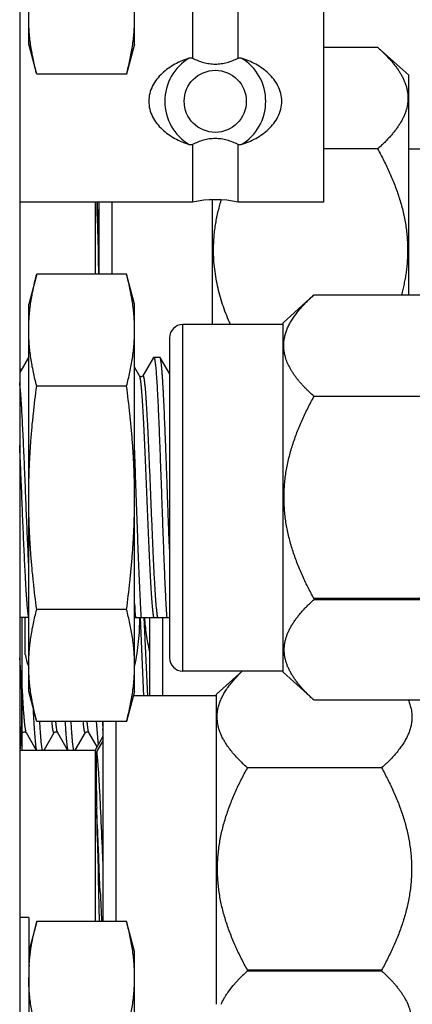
# Model space of a CAD drawing. Header units: inches. Extents: x 0 to 22, y 0 to 17.
# Tile 38 of 59: x 11.919 to 12.18, y 12.159 to 12.815. Entities that reach past the tile are written whole.
import ezdxf

# ---------------------------------------------------------------- set-up
doc = ezdxf.new("R2010")
doc.units = ezdxf.units.IN
doc.header["$LTSCALE"] = 1.21
doc.header["$MEASUREMENT"] = 0
doc.layers.get('0').update_dxf_attribs({"linetype": 'CONTINUOUS'})

msp = doc.modelspace()

# ---------------------------------------------------------------- linework, layer by layer
at = {"color": 7, "linetype": 'CONTINUOUS'}
for p, q in [((11.91891, 14.28964), (11.91891, 11.1952)), ((11.92491, 12.79863), (11.92491, 13.05663)), ((11.99541, 12.79863), (11.99541, 13.05663)), ((11.93026, 12.77867), (11.92491, 12.79863)), ((11.99541, 12.79863), (11.99006, 12.77867)), ((12.15748, 12.79635), (12.12148, 12.79635)), ((12.17795, 12.77791), (12.15755, 12.79629)), ((11.99006, 12.77867), (11.93026, 12.77867)), ((12.17795, 12.63146), (12.17795, 12.77791)), ((12.15728, 12.72881), (12.12148, 12.72881)), ((12.18814, 12.72859), (12.17795, 12.72859)), ((11.96908, 12.69338), (11.96908, 12.64533)), ((11.9717, 12.69338), (11.9717, 12.64533)), ((12.04729, 12.61183), (12.04729, 12.69481)), ((11.9707, 12.67944), (11.97077, 12.67589)), ((11.97077, 12.67589), (11.97106, 12.66137)), ((11.97134, 12.67577), (11.97126, 12.67759)), ((11.9717, 12.66703), (11.97134, 12.67577)), ((11.97106, 12.66137), (11.9712, 12.65475)), ((11.9712, 12.65475), (11.97137, 12.64644)), ((11.93026, 12.64533), (11.92491, 12.62538)), ((11.99006, 12.64533), (11.93026, 12.64533)), ((11.97137, 12.64644), (11.97139, 12.64519)), ((11.99541, 12.62538), (11.99006, 12.64533)), ((12.09425, 12.61302), (12.11465, 12.6314)), ((12.20444, 12.63146), (12.11472, 12.63146)), ((11.92491, 12.36738), (11.92491, 12.62538)), ((11.99541, 12.36738), (11.99541, 12.62538)), ((12.09425, 12.61183), (12.02752, 12.61183)), ((12.09425, 12.3801), (12.09425, 12.61302)), ((12.01866, 12.60297), (12.01866, 12.38978)), ((11.92469, 12.58995), (11.92489, 12.59013)), ((11.92489, 12.59013), (11.92491, 12.59013)), ((12.008, 12.58995), (12.0082, 12.59013)), ((12.0082, 12.59013), (12.01221, 12.59013)), ((12.01242, 12.58995), (12.01221, 12.59013)), ((11.92469, 12.58995), (11.91891, 12.57997)), ((12.008, 12.58995), (12.00086, 12.57761)), ((12.01866, 12.57916), (12.01242, 12.58995)), ((11.91995, 12.58177), (11.91891, 12.58177)), ((11.99873, 12.57761), (11.99541, 12.58334)), ((11.99006, 12.57086), (11.93026, 12.57086)), ((12.20424, 12.56392), (12.11492, 12.56392)), ((12.11492, 12.42865), (12.11492, 12.4292)), ((12.20424, 12.4292), (12.11492, 12.4292)), ((12.11492, 12.42865), (12.20424, 12.42865)), ((11.99006, 12.4219), (11.93026, 12.4219)), ((11.92491, 12.41663), (11.91891, 12.41663)), ((11.92041, 12.41663), (11.92041, 12.32827)), ((11.92266, 12.39163), (11.92266, 12.41663)), ((11.99541, 12.41663), (12.01866, 12.41663)), ((12.00545, 12.41663), (12.00545, 12.36435)), ((12.09425, 12.38092), (12.02752, 12.38092)), ((12.04992, 12.36554), (12.06699, 12.38092)), ((12.09425, 12.3801), (12.11492, 12.36147)), ((11.93026, 12.34742), (11.92491, 12.36738)), ((11.99541, 12.36738), (11.99006, 12.34742)), ((12.04992, 12.36435), (11.9946, 12.36435)), ((12.04991, 12.36435), (12.04991, 12.36541)), ((12.04992, 12.15888), (12.04992, 12.36554)), ((12.20424, 12.36147), (12.11492, 12.36147)), ((11.99006, 12.34742), (11.93026, 12.34742)), ((11.96993, 12.34738), (11.97087, 12.33414)), ((11.97432, 12.34742), (11.97432, 12.33735)), ((11.97433, 12.34742), (11.97433, 12.21408)), ((11.97432, 12.34163), (11.97427, 12.3425)), ((11.92041, 12.33887), (11.92101, 12.3399)), ((11.92311, 12.33994), (11.92314, 12.3399)), ((11.92314, 12.3399), (11.92987, 12.32827)), ((11.93511, 12.32827), (11.94184, 12.3399)), ((11.94394, 12.33994), (11.94397, 12.3399)), ((11.94397, 12.3399), (11.9507, 12.32827)), ((11.95594, 12.32827), (11.96267, 12.3399)), ((11.96477, 12.33994), (11.9648, 12.3399)), ((11.9648, 12.3399), (11.9703, 12.33039)), ((11.97433, 12.33737), (11.96907, 12.32826)), ((11.97433, 12.33435), (11.97021, 12.32745)), ((11.91891, 12.32827), (11.96908, 12.32827)), ((11.96908, 12.32827), (11.96908, 12.21408)), ((11.97087, 12.33414), (11.97111, 12.33179)), ((12.05587, 12.33311), (12.05581, 12.33322)), ((12.15991, 12.31642), (12.07059, 12.31641)), ((11.9707, 12.26694), (11.97077, 12.2634)), ((11.97077, 12.2634), (11.97106, 12.24887)), ((11.97134, 12.26327), (11.97126, 12.26509)), ((11.97193, 12.24895), (11.97134, 12.26327)), ((11.97235, 12.23845), (11.97193, 12.24895)), ((11.97106, 12.24887), (11.9712, 12.24225)), ((11.9712, 12.24225), (11.97137, 12.23394)), ((11.97254, 12.2339), (11.97235, 12.23845)), ((11.97137, 12.23394), (11.97178, 12.21388)), ((11.92491, 12.21663), (11.91891, 12.21663)), ((11.92491, 12.21663), (11.92491, 11.91363)), ((11.93026, 12.21408), (11.92491, 12.19413)), ((11.99006, 12.21408), (11.93026, 12.21408)), ((11.99541, 12.19413), (11.99006, 12.21408)), ((11.99541, 11.93613), (11.99541, 12.19413)), ((12.15991, 12.18169), (12.07059, 12.18169)), ((12.07059, 12.18115), (12.07059, 12.18169)), ((12.07059, 12.18115), (12.15991, 12.18115)), ((12.15991, 12.18169), (12.15991, 12.18115)), ((12.05757, 12.1668), (12.06104, 12.17134)), ((12.06104, 12.17134), (12.06535, 12.1761))]:
    msp.add_line(p, q, dxfattribs=at)
at = {"color": 6, "linetype": 'CONTINUOUS'}
for p, q in [((12.03393, 12.82773), (12.03393, 12.78937)), ((12.06435, 12.78937), (12.06435, 12.82773)), ((12.12148, 12.69338), (12.12148, 12.82773)), ((12.03393, 12.78938), (12.0318, 12.78938)), ((12.06648, 12.78938), (12.06435, 12.78938)), ((12.0318, 12.73174), (12.03393, 12.73174)), ((12.03393, 12.73174), (12.03393, 12.69338)), ((12.06435, 12.69338), (12.06435, 12.73174)), ((12.06435, 12.73174), (12.06648, 12.73174)), ((12.03393, 12.69338), (11.91891, 12.69338)), ((12.12148, 12.69338), (12.06435, 12.69338))]:
    msp.add_line(p, q, dxfattribs=at)
at = {"color": 9, "linetype": 'CONTINUOUS'}
for p, q in [((11.98056, 12.64533), (11.98056, 12.69338)), ((12.02752, 12.38092), (12.02752, 12.61183)), ((11.99908, 12.41663), (12.00146, 12.36431)), ((12.00168, 12.41663), (12.00405, 12.36431)), ((12.01431, 12.36435), (12.01431, 12.41663)), ((11.98319, 12.21408), (11.98319, 12.34742)), ((11.92291, 12.34049), (11.92314, 12.3399)), ((11.9437, 12.34062), (11.94397, 12.3399)), ((11.97433, 12.25434), (11.97395, 12.26352))]:
    msp.add_line(p, q, dxfattribs=at)
at = {"color": 7, "linetype": 'CONTINUOUS'}
for points in [[(12.00086, 12.57761), (12.00085, 12.57759), (12.0008, 12.57754), (12.00072, 12.57745), (12.00059, 12.57733), (12.00039, 12.57721), (12.00013, 12.57711), (11.99986, 12.57707), (11.99958, 12.57708), (11.99931, 12.57716), (11.99908, 12.57727), (11.99892, 12.5774), (11.99881, 12.5775), (11.99875, 12.57757), (11.99873, 12.57761)], [(11.92101, 12.3399), (11.92106, 12.33997), (11.92121, 12.34012), (11.92151, 12.34032), (11.92194, 12.34044), (11.92238, 12.34041), (11.92275, 12.34026)], [(11.92275, 12.34026), (11.92298, 12.34008), (11.9231, 12.33996), (11.92311, 12.33994)], [(11.94184, 12.3399), (11.94189, 12.33997), (11.94204, 12.34012), (11.94235, 12.34032), (11.94278, 12.34044), (11.94321, 12.34041), (11.94358, 12.34026)], [(11.94358, 12.34026), (11.94381, 12.34008), (11.94393, 12.33996), (11.94394, 12.33994)], [(11.96267, 12.3399), (11.96272, 12.33997), (11.96287, 12.34012), (11.96318, 12.34032), (11.96361, 12.34044), (11.96404, 12.34041), (11.96441, 12.34026)], [(11.96441, 12.34026), (11.96465, 12.34008), (11.96476, 12.33996), (11.96477, 12.33994)]]:
    msp.add_lwpolyline(points, dxfattribs=at)
at = {"color": 6, "linetype": 'CONTINUOUS'}
msp.add_circle((12.04914, 12.76056), 0.02067, dxfattribs=at)
for centre, radius, start, end in [((12.04914, 12.76056), 0.03363, 121.03231, 238.96769), ((12.04914, 12.76056), 0.03363, 301.03231, 58.96769), ((12.04914, 12.62312), 0.07189, 77.78604, 102.21396)]:
    msp.add_arc(centre, radius, start, end, dxfattribs=at)
at = {"color": 7, "linetype": 'CONTINUOUS'}
for centre, radius, start, end in [((4.89949, 12.53618), 7.07266, 1.160681, 1.276691), ((5.15267, 12.39482), 6.82445, 2.374727, 2.510724), ((12.02752, 12.60297), 0.00886, 90, 180), ((12.12513, 12.59858), 0.0305, 195.91629, 196.33891), ((12.68097, 12.46204), 0.68653, 183.03895, 183.79258), ((11.53875, 12.35602), 0.38167, 1.17242, 5.07201), ((12.12338, 12.43809), 0.20602, 193.03281, 195.0678), ((12.02752, 12.38978), 0.00886, 180, 270), ((12.14011, 12.44251), 0.22333, 195.04763, 195.4958), ((11.55851, 12.35665), 0.3619, 0.00066, 1.13627), ((11.54824, 12.35684), 0.37217, 355.59673, 359.97133), ((12.59164, 12.38253), 0.61867, 183.25665, 183.71011), ((12.09501, 12.35762), 0.04618, 208.88465, 211.83383), ((12.14341, 12.39819), 0.10949, 224.45861, 226.32513), ((12.15592, 12.41136), 0.12765, 226.34692, 228.05542), ((6.48719, 12.03846), 5.48875, 2.36639, 2.62268), ((6.74251, 12.16312), 5.22922, 1.13765, 1.38616), ((16.94725, 12.43697), 4.97885, 182.33753, 182.56651), ((12.04638, 12.17683), 0.12147, 176.09041, 179.99227), ((12.14056, 12.10294), 0.10493, 133.87009, 135.79262), ((12.15254, 12.09055), 0.12216, 132.1333, 133.89442)]:
    msp.add_arc(centre, radius, start, end, dxfattribs=at)
at = {"color": 9, "linetype": 'CONTINUOUS'}
for centre, radius, start, end in [((13.19187, 12.43639), 1.27319, 182.988, 183.28582), ((12.78756, 12.41337), 0.86823, 183.29833, 183.59115), ((3.2694, 11.89742), 8.71225, 2.408376, 2.58459)]:
    msp.add_arc(centre, radius, start, end, dxfattribs=at)
at = {"color": 7, "linetype": 'CONTINUOUS'}
for points, knots in [([(11.93026, 12.77867), (11.92944, 12.78174), (11.92831, 12.78637), (11.92708, 12.79258), (11.9263, 12.79724), (11.92569, 12.8019), (11.92524, 12.80657), (11.92497, 12.81124), (11.92491, 12.81435), (11.92491, 12.81591)], [0, 0, 0, 0, 0.252843, 0.378417, 0.503464, 0.628047, 0.752254, 0.876196, 1, 1, 1, 1]), ([(11.99006, 12.77867), (11.99089, 12.78174), (11.99201, 12.78637), (11.99325, 12.79258), (11.99402, 12.79724), (11.99463, 12.8019), (11.99508, 12.80657), (11.99535, 12.81124), (11.99541, 12.81435), (11.99541, 12.81591)], [0, 0, 0, 0, 0.252843, 0.378417, 0.503464, 0.628047, 0.752254, 0.876196, 1, 1, 1, 1]), ([(12.15755, 12.79629), (12.15826, 12.79565), (12.15966, 12.79435), (12.1617, 12.79238), (12.16366, 12.79038), (12.16552, 12.78836), (12.16728, 12.78632), (12.16894, 12.78426), (12.17048, 12.78217), (12.17189, 12.78006), (12.17316, 12.77793), (12.17429, 12.77578), (12.17526, 12.7736), (12.17607, 12.77141), (12.1767, 12.76921), (12.17716, 12.76699), (12.17743, 12.76476), (12.17751, 12.76253), (12.17741, 12.7603), (12.17711, 12.75808), (12.17663, 12.75586), (12.17598, 12.75366), (12.17515, 12.75147), (12.17415, 12.7493), (12.17301, 12.74715), (12.17172, 12.74502), (12.17029, 12.74291), (12.16874, 12.74083), (12.16707, 12.73877), (12.16529, 12.73673), (12.16342, 12.73471), (12.16145, 12.73272), (12.1594, 12.73075), (12.15799, 12.72945), (12.15728, 12.72881)], [0, 0, 0, 0, 0.035671, 0.070815, 0.105401, 0.139396, 0.172772, 0.205502, 0.237567, 0.268953, 0.299662, 0.329708, 0.359124, 0.387965, 0.41631, 0.444259, 0.471933, 0.499472, 0.527019, 0.554721, 0.582713, 0.611115, 0.640025, 0.669517, 0.699645, 0.730438, 0.761909, 0.794058, 0.82687, 0.860325, 0.894396, 0.929054, 0.964266, 1, 1, 1, 1]), ([(12.15728, 12.72881), (12.15871, 12.72622), (12.16148, 12.72099), (12.1653, 12.71297), (12.16873, 12.70477), (12.17119, 12.69779), (12.17289, 12.69212), (12.17402, 12.68783), (12.17499, 12.6835), (12.1758, 12.67913), (12.17644, 12.67474), (12.17691, 12.67032), (12.17718, 12.66589), (12.17725, 12.66293), (12.17725, 12.66145)], [0, 0, 0, 0, 0.125, 0.249998, 0.374993, 0.499984, 0.562486, 0.624989, 0.687491, 0.749993, 0.812495, 0.874997, 0.937498, 1, 1, 1, 1]), ([(12.04799, 12.66145), (12.04799, 12.66285), (12.04805, 12.66566), (12.0483, 12.66985), (12.04871, 12.67404), (12.04929, 12.67821), (12.05002, 12.68235), (12.0509, 12.68647), (12.05192, 12.69055), (12.05269, 12.69324), (12.05309, 12.69459)], [0, 0, 0, 0, 0.125, 0.249999, 0.374999, 0.499999, 0.624999, 0.749999, 0.874999, 1, 1, 1, 1]), ([(12.05918, 12.61183), (12.05833, 12.61379), (12.0567, 12.61773), (12.05451, 12.62375), (12.05258, 12.62986), (12.05095, 12.63606), (12.04965, 12.64233), (12.0487, 12.64866), (12.04812, 12.65504), (12.04799, 12.65931), (12.04799, 12.66145)], [0, 0, 0, 0, 0.125004, 0.250008, 0.37501, 0.50001, 0.625009, 0.750007, 0.875004, 1, 1, 1, 1]), ([(12.17725, 12.66145), (12.17725, 12.66018), (12.1772, 12.65765), (12.177, 12.65386), (12.17666, 12.65008), (12.17619, 12.64631), (12.17559, 12.64256), (12.17487, 12.63883), (12.17402, 12.63513), (12.17339, 12.63268), (12.17305, 12.63146)], [0, 0, 0, 0, 0.125, 0.25, 0.375, 0.5, 0.625, 0.75, 0.875, 1, 1, 1, 1]), ([(11.92491, 12.60809), (11.92491, 12.60965), (11.92497, 12.61277), (11.92524, 12.61744), (11.92569, 12.62211), (11.9263, 12.62677), (11.92708, 12.63142), (11.92831, 12.63764), (11.92944, 12.64226), (11.93026, 12.64533)], [0, 0, 0, 0, 0.123804, 0.247746, 0.371953, 0.496536, 0.621583, 0.747157, 1, 1, 1, 1]), ([(11.99541, 12.60809), (11.99541, 12.60965), (11.99535, 12.61277), (11.99508, 12.61744), (11.99463, 12.62211), (11.99402, 12.62677), (11.99325, 12.63142), (11.99201, 12.63764), (11.99089, 12.64226), (11.99006, 12.64533)], [0, 0, 0, 0, 0.123804, 0.247746, 0.371953, 0.496536, 0.621583, 0.747157, 1, 1, 1, 1]), ([(12.0958, 12.59021), (12.09568, 12.59065), (12.09544, 12.59154), (12.09516, 12.59288), (12.09495, 12.59422), (12.0948, 12.59557), (12.09472, 12.59691), (12.09471, 12.59826), (12.09477, 12.5996), (12.0949, 12.60095), (12.09509, 12.60229), (12.09535, 12.60363), (12.09568, 12.60497), (12.09621, 12.60675), (12.09703, 12.60898), (12.09804, 12.61115), (12.09896, 12.61287), (12.09996, 12.6146), (12.10134, 12.61675), (12.10318, 12.61928), (12.10519, 12.62177), (12.10736, 12.62424), (12.10966, 12.62666), (12.1121, 12.62906), (12.11379, 12.63062), (12.11465, 12.6314)], [0, 0, 0, 0, 0.02878, 0.057324, 0.085677, 0.113889, 0.142011, 0.170097, 0.198203, 0.226383, 0.25469, 0.283173, 0.311879, 0.340849, 0.399714, 0.460016, 0.490759, 0.521911, 0.585457, 0.650678, 0.717545, 0.785996, 0.855951, 0.927318, 1, 1, 1, 1]), ([(11.93026, 12.57086), (11.92944, 12.57393), (11.92831, 12.57855), (11.92708, 12.58477), (11.9263, 12.58942), (11.92569, 12.59408), (11.92524, 12.59875), (11.92497, 12.60342), (11.92491, 12.60654), (11.92491, 12.60809)], [0, 0, 0, 0, 0.252843, 0.378417, 0.503464, 0.628047, 0.752254, 0.876196, 1, 1, 1, 1]), ([(11.99006, 12.57086), (11.99089, 12.57393), (11.99201, 12.57855), (11.99325, 12.58477), (11.99402, 12.58942), (11.99463, 12.59408), (11.99508, 12.59875), (11.99535, 12.60342), (11.99541, 12.60654), (11.99541, 12.60809)], [0, 0, 0, 0, 0.252843, 0.378417, 0.503464, 0.628047, 0.752254, 0.876196, 1, 1, 1, 1]), ([(12.0082, 12.59013), (12.00821, 12.59013), (12.00823, 12.59012), (12.00827, 12.59011), (12.0083, 12.59008), (12.00834, 12.59005), (12.00837, 12.59001), (12.0084, 12.58995), (12.00844, 12.58989), (12.00848, 12.58979), (12.00854, 12.58964), (12.00861, 12.58943), (12.00867, 12.58918), (12.00874, 12.58889), (12.00881, 12.58857), (12.00887, 12.58821), (12.00894, 12.58781), (12.00903, 12.5872), (12.00915, 12.58635), (12.00928, 12.58522), (12.00941, 12.58394), (12.00955, 12.58252), (12.00968, 12.58096), (12.00981, 12.57926), (12.00995, 12.57743), (12.01013, 12.57472), (12.01036, 12.57102), (12.01062, 12.56622), (12.01089, 12.56096), (12.01116, 12.55529), (12.01142, 12.54922), (12.01169, 12.54281), (12.01196, 12.5361), (12.01222, 12.52913), (12.01249, 12.52194), (12.01276, 12.51459), (12.01312, 12.50459), (12.01356, 12.49204), (12.01409, 12.47715), (12.01453, 12.46499), (12.0149, 12.4556), (12.01516, 12.44893), (12.01543, 12.44258), (12.0157, 12.43657), (12.01596, 12.43095), (12.01623, 12.42577), (12.01649, 12.42104), (12.01668, 12.41805), (12.01678, 12.41663)], [0, 0, 0, 0, 0.000195, 0.000404, 0.000641, 0.000914, 0.001228, 0.001587, 0.001993, 0.002449, 0.003512, 0.004781, 0.006261, 0.007952, 0.009856, 0.011972, 0.014301, 0.016842, 0.022559, 0.029115, 0.036502, 0.044709, 0.053723, 0.063529, 0.074114, 0.085459, 0.110356, 0.138061, 0.168394, 0.201157, 0.236137, 0.273106, 0.311824, 0.352037, 0.393484, 0.435893, 0.478988, 0.566107, 0.65257, 0.736123, 0.776123, 0.814588, 0.851267, 0.885921, 0.918324, 0.948265, 0.975549, 1, 1, 1, 1]), ([(12.01866, 12.46213), (12.01853, 12.46562), (12.01826, 12.47272), (12.01788, 12.48349), (12.01749, 12.49443), (12.0171, 12.50541), (12.01671, 12.51625), (12.01633, 12.52682), (12.01594, 12.53697), (12.01555, 12.54656), (12.01522, 12.55414), (12.01496, 12.55982), (12.01476, 12.56376), (12.01457, 12.56747), (12.01437, 12.57094), (12.01418, 12.57414), (12.01399, 12.57707), (12.01379, 12.57973), (12.0136, 12.5821), (12.01343, 12.58388), (12.0133, 12.58516), (12.0132, 12.58601), (12.0131, 12.58678), (12.01301, 12.58746), (12.01291, 12.58807), (12.01281, 12.58861), (12.01273, 12.589), (12.01266, 12.58927), (12.01261, 12.58945), (12.01256, 12.5896), (12.01252, 12.58974), (12.01247, 12.58985), (12.01243, 12.58992), (12.01242, 12.58995)], [0, 0, 0, 0, 0.081957, 0.166481, 0.252404, 0.338538, 0.423692, 0.506689, 0.586381, 0.661667, 0.731508, 0.764081, 0.794938, 0.823972, 0.851084, 0.87618, 0.899175, 0.919989, 0.938552, 0.954803, 0.962045, 0.968689, 0.974731, 0.980168, 0.984994, 0.989209, 0.992813, 0.994385, 0.995806, 0.997076, 0.998196, 0.99917, 1, 1, 1, 1]), ([(12.11492, 12.56392), (12.1138, 12.56493), (12.11216, 12.56645), (12.11004, 12.56854), (12.10852, 12.57011), (12.10705, 12.57169), (12.10564, 12.57329), (12.1043, 12.57489), (12.10302, 12.57652), (12.10182, 12.57816), (12.1007, 12.57981), (12.09966, 12.58147), (12.0984, 12.58369), (12.0973, 12.58596), (12.09641, 12.58826), (12.09603, 12.58942), (12.09586, 12.59)], [0, 0, 0, 0, 0.13799, 0.205773, 0.272697, 0.338722, 0.403814, 0.46794, 0.531071, 0.593185, 0.65427, 0.714321, 0.77335, 0.888425, 0.944614, 1, 1, 1, 1]), ([(11.92491, 12.49638), (11.92491, 12.49949), (11.92497, 12.50572), (11.92524, 12.51506), (11.92569, 12.52439), (11.9263, 12.53371), (11.92708, 12.54302), (11.92831, 12.55541), (11.92943, 12.56468), (11.93026, 12.57086)], [0, 0, 0, 0, 0.125, 0.250001, 0.375001, 0.500002, 0.625003, 0.750004, 1, 1, 1, 1]), ([(11.99541, 12.49638), (11.99541, 12.49949), (11.99535, 12.50572), (11.99508, 12.51506), (11.99463, 12.52439), (11.99402, 12.53371), (11.99325, 12.54302), (11.99202, 12.55541), (11.99089, 12.56468), (11.99006, 12.57086)], [0, 0, 0, 0, 0.125, 0.250001, 0.375001, 0.500002, 0.625003, 0.750004, 1, 1, 1, 1]), ([(12.09495, 12.49656), (12.09495, 12.49804), (12.09501, 12.501), (12.09529, 12.50543), (12.09575, 12.50985), (12.09639, 12.51424), (12.09721, 12.51861), (12.09818, 12.52294), (12.09931, 12.52723), (12.10101, 12.5329), (12.10347, 12.53989), (12.10689, 12.54808), (12.11071, 12.5561), (12.11349, 12.56133), (12.11492, 12.56392)], [0, 0, 0, 0, 0.062502, 0.125003, 0.187505, 0.250007, 0.312509, 0.375011, 0.437514, 0.500016, 0.625007, 0.750002, 0.875, 1, 1, 1, 1]), ([(11.99996, 12.41663), (11.99986, 12.41814), (11.99966, 12.42134), (11.99938, 12.4264), (11.9991, 12.43197), (11.99882, 12.43802), (11.99853, 12.4445), (11.99825, 12.45136), (11.99797, 12.45855), (11.99758, 12.46865), (11.99711, 12.48168), (11.99655, 12.49755), (11.99599, 12.51339), (11.99561, 12.52388), (11.99541, 12.52904)], [0, 0, 0, 0, 0.040242, 0.085396, 0.135133, 0.189089, 0.246867, 0.308044, 0.372172, 0.438778, 0.577454, 0.720004, 0.862244, 1, 1, 1, 1]), ([(11.93026, 12.4219), (11.92943, 12.42807), (11.92831, 12.43734), (11.92708, 12.44974), (11.9263, 12.45905), (11.92569, 12.46837), (11.92524, 12.4777), (11.92497, 12.48704), (11.92491, 12.49326), (11.92491, 12.49638)], [0, 0, 0, 0, 0.249996, 0.374997, 0.499998, 0.624999, 0.749999, 0.875, 1, 1, 1, 1]), ([(11.99006, 12.4219), (11.99089, 12.42807), (11.99202, 12.43734), (11.99325, 12.44974), (11.99402, 12.45905), (11.99463, 12.46837), (11.99508, 12.4777), (11.99535, 12.48704), (11.99541, 12.49326), (11.99541, 12.49638)], [0, 0, 0, 0, 0.249996, 0.374997, 0.499998, 0.624999, 0.749999, 0.875, 1, 1, 1, 1]), ([(12.11492, 12.4292), (12.11349, 12.43179), (12.11071, 12.43702), (12.10689, 12.44504), (12.10347, 12.45323), (12.10101, 12.46022), (12.09931, 12.46589), (12.09818, 12.47018), (12.09721, 12.47451), (12.09639, 12.47888), (12.09575, 12.48327), (12.09529, 12.48769), (12.09501, 12.49212), (12.09495, 12.49508), (12.09495, 12.49656)], [0, 0, 0, 0, 0.125, 0.249998, 0.374993, 0.499984, 0.562486, 0.624989, 0.687491, 0.749993, 0.812495, 0.874997, 0.937498, 1, 1, 1, 1]), ([(12.11492, 12.36147), (12.11421, 12.36212), (12.11282, 12.3634), (12.11079, 12.36537), (12.10885, 12.36736), (12.107, 12.36937), (12.10525, 12.3714), (12.10361, 12.37345), (12.10208, 12.37553), (12.10068, 12.37763), (12.09941, 12.37975), (12.09829, 12.38189), (12.09732, 12.38405), (12.09651, 12.38623), (12.09587, 12.38842), (12.09541, 12.39063), (12.09513, 12.39284), (12.09504, 12.39506), (12.09513, 12.39728), (12.09541, 12.3995), (12.09587, 12.4017), (12.09651, 12.4039), (12.09732, 12.40607), (12.09829, 12.40824), (12.09941, 12.41038), (12.10068, 12.4125), (12.10208, 12.4146), (12.10361, 12.41667), (12.10525, 12.41873), (12.107, 12.42076), (12.10885, 12.42277), (12.11079, 12.42476), (12.11282, 12.42672), (12.11421, 12.42801), (12.11492, 12.42865)], [0, 0, 0, 0, 0.035683, 0.070841, 0.105443, 0.139458, 0.172856, 0.205612, 0.237706, 0.269127, 0.299875, 0.329964, 0.359426, 0.388317, 0.416711, 0.444707, 0.472425, 0.5, 0.527575, 0.555293, 0.583289, 0.611683, 0.640574, 0.670036, 0.700125, 0.730873, 0.762294, 0.794388, 0.827144, 0.860542, 0.894557, 0.929159, 0.964317, 1, 1, 1, 1]), ([(11.92491, 12.38466), (11.92491, 12.38622), (11.92497, 12.38933), (11.92524, 12.394), (11.92569, 12.39867), (11.9263, 12.40333), (11.92708, 12.40799), (11.92831, 12.4142), (11.92944, 12.41883), (11.93026, 12.4219)], [0, 0, 0, 0, 0.123804, 0.247746, 0.371953, 0.496536, 0.621583, 0.747157, 1, 1, 1, 1]), ([(11.99541, 12.38466), (11.99541, 12.38622), (11.99535, 12.38933), (11.99508, 12.394), (11.99463, 12.39867), (11.99402, 12.40333), (11.99325, 12.40799), (11.99201, 12.4142), (11.99089, 12.41883), (11.99006, 12.4219)], [0, 0, 0, 0, 0.123804, 0.247746, 0.371953, 0.496536, 0.621583, 0.747157, 1, 1, 1, 1]), ([(11.99862, 12.41663), (11.99864, 12.41396), (11.99854, 12.4086), (11.99793, 12.40058), (11.9969, 12.3926), (11.99596, 12.38733), (11.99543, 12.3847)], [0, 0, 0, 0, 0.249997, 0.499996, 0.749997, 1, 1, 1, 1]), ([(12.00544, 12.3941), (12.00463, 12.39781), (12.0036, 12.40342), (12.00262, 12.41095), (12.00227, 12.41474), (12.00213, 12.41663)], [0, 0, 0, 0, 0.499966, 0.749983, 1, 1, 1, 1]), ([(11.93026, 12.34742), (11.92944, 12.35049), (11.92831, 12.35512), (11.92708, 12.36133), (11.9263, 12.36599), (11.92569, 12.37065), (11.92524, 12.37532), (11.92497, 12.37999), (11.92491, 12.3831), (11.92491, 12.38466)], [0, 0, 0, 0, 0.252843, 0.378417, 0.503464, 0.628047, 0.752254, 0.876196, 1, 1, 1, 1]), ([(11.99006, 12.34742), (11.99089, 12.35049), (11.99201, 12.35512), (11.99325, 12.36133), (11.99402, 12.36599), (11.99463, 12.37065), (11.99508, 12.37532), (11.99535, 12.37999), (11.99541, 12.3831), (11.99541, 12.38466)], [0, 0, 0, 0, 0.252843, 0.378417, 0.503464, 0.628047, 0.752254, 0.876196, 1, 1, 1, 1]), ([(12.05458, 12.33531), (12.05406, 12.33625), (12.05312, 12.33813), (12.05214, 12.34056), (12.05152, 12.34252), (12.05113, 12.34398), (12.05082, 12.34545), (12.05059, 12.34693), (12.05044, 12.3484), (12.05038, 12.34988), (12.0504, 12.35136), (12.0505, 12.35284), (12.05068, 12.35431), (12.05095, 12.35578), (12.05129, 12.35725), (12.05186, 12.35921), (12.05277, 12.36165), (12.05413, 12.36453), (12.05576, 12.36737), (12.05764, 12.37017), (12.05973, 12.37292), (12.06202, 12.37564), (12.06449, 12.37832), (12.06623, 12.38006), (12.06712, 12.38093)], [0, 0, 0, 0, 0.062103, 0.122531, 0.152201, 0.181557, 0.210647, 0.239527, 0.268257, 0.296902, 0.325529, 0.354204, 0.382993, 0.41196, 0.441162, 0.470652, 0.530658, 0.592279, 0.655688, 0.72096, 0.788097, 0.857045, 0.927715, 1, 1, 1, 1]), ([(12.17776, 12.36148), (12.17816, 12.36053), (12.17868, 12.35909), (12.17924, 12.35714), (12.17958, 12.35568), (12.17984, 12.35421), (12.18001, 12.35274), (12.18011, 12.35127), (12.18012, 12.3498), (12.18005, 12.34833), (12.1799, 12.34686), (12.17967, 12.3454), (12.17936, 12.34394), (12.17897, 12.34248), (12.17835, 12.34053), (12.17738, 12.33811), (12.17594, 12.33526), (12.17425, 12.33245), (12.17232, 12.32967), (12.17018, 12.32694), (12.16786, 12.32424), (12.16535, 12.32159), (12.1627, 12.31897), (12.16086, 12.31726), (12.15991, 12.31642)], [0, 0, 0, 0, 0.059042, 0.088065, 0.11681, 0.145328, 0.173677, 0.201917, 0.230114, 0.258332, 0.286637, 0.315091, 0.343754, 0.372678, 0.401911, 0.461449, 0.522628, 0.585589, 0.650384, 0.716996, 0.785363, 0.855393, 0.926977, 1, 1, 1, 1]), ([(11.92777, 12.35665), (11.92786, 12.3548), (11.92804, 12.35127), (11.92832, 12.34624), (11.9286, 12.34176), (11.92884, 12.33837), (11.92904, 12.33596), (11.92918, 12.33438), (11.92932, 12.33295), (11.92946, 12.33169), (11.9296, 12.33058), (11.92974, 12.32965), (11.92986, 12.32897), (11.92996, 12.32851), (11.93001, 12.32831), (11.93003, 12.32821)], [0, 0, 0, 0, 0.194581, 0.371438, 0.5293, 0.667041, 0.728054, 0.783685, 0.833836, 0.878426, 0.917381, 0.950647, 0.978188, 0.989809, 1, 1, 1, 1]), ([(11.93407, 12.32821), (11.93403, 12.32836), (11.93395, 12.32871), (11.93384, 12.32927), (11.93373, 12.32994), (11.93362, 12.3307), (11.93351, 12.33157), (11.93336, 12.33293), (11.93317, 12.33486), (11.93295, 12.33748), (11.93273, 12.34046), (11.93251, 12.3438), (11.93237, 12.34615), (11.9323, 12.34738)], [0, 0, 0, 0, 0.024622, 0.054462, 0.089523, 0.129791, 0.175233, 0.225813, 0.342174, 0.478401, 0.633912, 0.808032, 1, 1, 1, 1]), ([(11.94909, 12.34738), (11.94916, 12.34615), (11.9493, 12.3438), (11.94952, 12.34046), (11.94974, 12.33748), (11.94996, 12.33486), (11.95015, 12.33293), (11.9503, 12.33157), (11.95041, 12.3307), (11.95052, 12.32994), (11.95063, 12.32927), (11.95074, 12.32871), (11.95082, 12.32836), (11.95086, 12.32821)], [0, 0, 0, 0, 0.191968, 0.366088, 0.521599, 0.657826, 0.774187, 0.824767, 0.870209, 0.910477, 0.945538, 0.975378, 1, 1, 1, 1]), ([(11.95491, 12.32821), (11.95486, 12.32836), (11.95478, 12.32871), (11.95468, 12.32927), (11.95457, 12.32994), (11.95446, 12.3307), (11.95435, 12.33157), (11.95419, 12.33293), (11.954, 12.33486), (11.95379, 12.33748), (11.95357, 12.34046), (11.95335, 12.3438), (11.95321, 12.34615), (11.95314, 12.34738)], [0, 0, 0, 0, 0.024622, 0.054462, 0.089523, 0.129791, 0.175233, 0.225812, 0.342174, 0.478401, 0.633912, 0.808032, 1, 1, 1, 1]), ([(12.06526, 12.32151), (12.06435, 12.32243), (12.06259, 12.3243), (12.06012, 12.32717), (12.05787, 12.33009), (12.05651, 12.3321), (12.05587, 12.33311)], [0, 0, 0, 0, 0.260243, 0.51389, 0.760557, 1, 1, 1, 1]), ([(11.97021, 12.32745), (11.97007, 12.32648), (11.96986, 12.32439), (11.96974, 12.32101), (11.96976, 12.31712), (11.9698, 12.31267), (11.96985, 12.30763), (11.96993, 12.30205), (11.97005, 12.29599), (11.97015, 12.29179), (11.9702, 12.28962)], [0, 0, 0, 0, 0.077236, 0.166216, 0.268096, 0.385514, 0.51916, 0.667203, 0.82792, 1, 1, 1, 1]), ([(12.05062, 12.24905), (12.05062, 12.25053), (12.05069, 12.25349), (12.05097, 12.25793), (12.05143, 12.26234), (12.05207, 12.26674), (12.05288, 12.2711), (12.05385, 12.27543), (12.05498, 12.27973), (12.05668, 12.2854), (12.05914, 12.29238), (12.06257, 12.30058), (12.06639, 12.30859), (12.06916, 12.31383), (12.07059, 12.31641)], [0, 0, 0, 0, 0.062502, 0.125004, 0.187506, 0.250008, 0.31251, 0.375012, 0.437515, 0.500017, 0.625008, 0.750003, 0.875, 1, 1, 1, 1]), ([(12.15991, 12.31642), (12.16135, 12.31383), (12.16412, 12.30859), (12.16794, 12.30058), (12.17136, 12.29238), (12.17382, 12.2854), (12.17552, 12.27973), (12.17665, 12.27543), (12.17763, 12.2711), (12.17844, 12.26674), (12.17908, 12.26234), (12.17954, 12.25793), (12.17982, 12.25349), (12.17988, 12.25053), (12.17988, 12.24905)], [0, 0, 0, 0, 0.125, 0.249997, 0.374992, 0.499983, 0.562486, 0.624988, 0.68749, 0.749992, 0.812494, 0.874996, 0.937498, 1, 1, 1, 1]), ([(12.07059, 12.18169), (12.06916, 12.18428), (12.06639, 12.18952), (12.06257, 12.19753), (12.05914, 12.20573), (12.05668, 12.21271), (12.05498, 12.21838), (12.05385, 12.22267), (12.05288, 12.22701), (12.05207, 12.23137), (12.05143, 12.23577), (12.05097, 12.24018), (12.05069, 12.24461), (12.05062, 12.24757), (12.05062, 12.24905)], [0, 0, 0, 0, 0.125, 0.249997, 0.374992, 0.499983, 0.562486, 0.624988, 0.68749, 0.749992, 0.812494, 0.874996, 0.937498, 1, 1, 1, 1]), ([(12.17988, 12.24905), (12.17988, 12.24757), (12.17982, 12.24462), (12.17954, 12.24018), (12.17908, 12.23577), (12.17844, 12.23137), (12.17763, 12.22701), (12.17665, 12.22268), (12.17552, 12.21838), (12.17382, 12.21271), (12.17136, 12.20573), (12.16794, 12.19753), (12.16412, 12.18952), (12.16135, 12.18428), (12.15991, 12.18169)], [0, 0, 0, 0, 0.062502, 0.125004, 0.187506, 0.250008, 0.31251, 0.375012, 0.437515, 0.500017, 0.625008, 0.750003, 0.875, 1, 1, 1, 1]), ([(11.92519, 12.18511), (11.92528, 12.18632), (11.92548, 12.18875), (11.92588, 12.19238), (11.92639, 12.19601), (11.92719, 12.20085), (11.92843, 12.20689), (11.92962, 12.21169), (11.93026, 12.21408)], [0, 0, 0, 0, 0.12378, 0.247815, 0.372167, 0.496886, 0.74755, 1, 1, 1, 1]), ([(11.99541, 12.17684), (11.99541, 12.1784), (11.99535, 12.18152), (11.99508, 12.18619), (11.99463, 12.19086), (11.99402, 12.19552), (11.99325, 12.20017), (11.99201, 12.20639), (11.99089, 12.21101), (11.99006, 12.21408)], [0, 0, 0, 0, 0.123804, 0.247746, 0.371953, 0.496536, 0.621583, 0.747157, 1, 1, 1, 1]), ([(11.93026, 12.13961), (11.92944, 12.14268), (11.92831, 12.1473), (11.92708, 12.15352), (11.9263, 12.15817), (11.92569, 12.16283), (11.92524, 12.1675), (11.92497, 12.17217), (11.92491, 12.17529), (11.92491, 12.17684)], [0, 0, 0, 0, 0.252843, 0.378417, 0.503464, 0.628047, 0.752254, 0.876196, 1, 1, 1, 1]), ([(11.99006, 12.13961), (11.99089, 12.14268), (11.99201, 12.1473), (11.99325, 12.15352), (11.99402, 12.15817), (11.99463, 12.16283), (11.99508, 12.1675), (11.99535, 12.17217), (11.99541, 12.17529), (11.99541, 12.17684)], [0, 0, 0, 0, 0.252843, 0.378417, 0.503464, 0.628047, 0.752254, 0.876196, 1, 1, 1, 1]), ([(12.15991, 12.18115), (12.16055, 12.18057), (12.1618, 12.17941), (12.16363, 12.17765), (12.1654, 12.17587), (12.16709, 12.17407), (12.16871, 12.17225), (12.17024, 12.17042), (12.17168, 12.16856), (12.17303, 12.16669), (12.17427, 12.16481), (12.17577, 12.16229), (12.17705, 12.15971), (12.17808, 12.15708), (12.17871, 12.15512), (12.1792, 12.15314), (12.17955, 12.15116), (12.17974, 12.14917), (12.17979, 12.14717), (12.17968, 12.14518), (12.17943, 12.14319), (12.17902, 12.14121), (12.17848, 12.13924), (12.17779, 12.13728), (12.17698, 12.13533), (12.17603, 12.1334), (12.17497, 12.13148), (12.17379, 12.12958), (12.1725, 12.1277), (12.17112, 12.12584), (12.16964, 12.12399), (12.16807, 12.12216), (12.16699, 12.12097), (12.16643, 12.12037)], [0, 0, 0, 0, 0.036212, 0.071949, 0.107185, 0.141893, 0.176049, 0.209631, 0.242619, 0.275, 0.306766, 0.337918, 0.398423, 0.427864, 0.456827, 0.485388, 0.513636, 0.541677, 0.569622, 0.597591, 0.625701, 0.654062, 0.682773, 0.711918, 0.741565, 0.771766, 0.802553, 0.833948, 0.865959, 0.898583, 0.931809, 0.965622, 1, 1, 1, 1]), ([(12.05314, 12.15888), (12.05372, 12.16025), (12.05472, 12.16227), (12.05627, 12.16487), (12.05712, 12.16616), (12.05757, 12.1668)], [0, 0, 0, 0, 0.489887, 0.742371, 1, 1, 1, 1])]:
    msp.add_open_spline(points, degree=3, knots=knots, dxfattribs=at)
for points in [[(12.15748, 12.79635), (12.1575, 12.79633), (12.15753, 12.79631), (12.15755, 12.79629)], [(12.11465, 12.6314), (12.11467, 12.63142), (12.11469, 12.63144), (12.11472, 12.63146)], [(11.99543, 12.3847), (11.99543, 12.38469), (11.99543, 12.38467), (11.99543, 12.38466)], [(12.05581, 12.33322), (12.0558, 12.33323), (12.05579, 12.33325), (12.05578, 12.33326)]]:
    msp.add_open_spline(points, degree=3, dxfattribs=at)
at = {"color": 6, "linetype": 'CONTINUOUS'}
for points, knots in [([(12.0318, 12.78937), (12.02847, 12.78832), (12.022, 12.78559), (12.01481, 12.7805), (12.01008, 12.77534), (12.0072, 12.77088), (12.00532, 12.76589), (12.00485, 12.76233), (12.00485, 12.76056)], [0, 0, 0, 0, 0.249259, 0.497257, 0.621835, 0.747038, 0.873407, 1, 1, 1, 1]), ([(12.03393, 12.78938), (12.03511, 12.78878), (12.03752, 12.78768), (12.04127, 12.78638), (12.04517, 12.78556), (12.04914, 12.78529), (12.05311, 12.78556), (12.057, 12.78638), (12.06076, 12.78768), (12.06317, 12.78878), (12.06435, 12.78938)], [0, 0, 0, 0, 0.124907, 0.249945, 0.374872, 0.5, 0.625128, 0.750055, 0.875093, 1, 1, 1, 1]), ([(12.09343, 12.76056), (12.09343, 12.76233), (12.09296, 12.76589), (12.09107, 12.77088), (12.0882, 12.77534), (12.08347, 12.7805), (12.07627, 12.78559), (12.06981, 12.78832), (12.06648, 12.78937)], [0, 0, 0, 0, 0.126593, 0.252962, 0.378165, 0.502744, 0.750741, 1, 1, 1, 1]), ([(12.00485, 12.76056), (12.00485, 12.75878), (12.00532, 12.75522), (12.0072, 12.75023), (12.01008, 12.74577), (12.01481, 12.74061), (12.022, 12.73552), (12.02847, 12.73279), (12.0318, 12.73174)], [0, 0, 0, 0, 0.126593, 0.252962, 0.378165, 0.502744, 0.750741, 1, 1, 1, 1]), ([(12.06648, 12.73174), (12.06981, 12.73279), (12.07627, 12.73552), (12.08347, 12.74061), (12.0882, 12.74577), (12.09107, 12.75023), (12.09296, 12.75522), (12.09343, 12.75878), (12.09343, 12.76056)], [0, 0, 0, 0, 0.249259, 0.497257, 0.621835, 0.747038, 0.873407, 1, 1, 1, 1]), ([(12.06435, 12.73174), (12.06317, 12.73233), (12.06076, 12.73343), (12.057, 12.73473), (12.05311, 12.73555), (12.04914, 12.73582), (12.04517, 12.73555), (12.04127, 12.73473), (12.03752, 12.73343), (12.03511, 12.73233), (12.03393, 12.73174)], [0, 0, 0, 0, 0.124907, 0.249945, 0.374872, 0.5, 0.625128, 0.750055, 0.875093, 1, 1, 1, 1])]:
    msp.add_open_spline(points, degree=3, knots=knots, dxfattribs=at)
at = {"color": 9, "linetype": 'CONTINUOUS'}
for points, knots in [([(12.00823, 12.41663), (12.0082, 12.41676), (12.00815, 12.41704), (12.00805, 12.41764), (12.00792, 12.41848), (12.00777, 12.41962), (12.00766, 12.42066), (12.00756, 12.42157), (12.00746, 12.42258), (12.00733, 12.42393), (12.00718, 12.42567), (12.00704, 12.42754), (12.00689, 12.42956), (12.00668, 12.4325), (12.00643, 12.4365), (12.00614, 12.44165), (12.00584, 12.44724), (12.00555, 12.45322), (12.00525, 12.45955), (12.00496, 12.46618), (12.00456, 12.47545), (12.00407, 12.48736), (12.00348, 12.50177), (12.00299, 12.51375), (12.00259, 12.52314), (12.0023, 12.52989), (12.002, 12.53638), (12.0017, 12.54254), (12.00141, 12.54834), (12.00112, 12.55371), (12.00082, 12.55863), (12.00057, 12.56242), (12.00036, 12.5652), (12.00022, 12.56707), (12.00007, 12.56881), (11.99992, 12.5704), (11.99977, 12.57184), (11.99963, 12.57313), (11.99948, 12.57426), (11.99935, 12.57511), (11.99925, 12.57571), (11.99918, 12.5761), (11.9991, 12.57645), (11.99903, 12.57676), (11.99895, 12.57703), (11.99888, 12.57726), (11.99881, 12.57746), (11.99875, 12.57757), (11.99873, 12.57761)], [0, 0, 0, 0, 0.002461, 0.005165, 0.011299, 0.018391, 0.026432, 0.030804, 0.035406, 0.045297, 0.056086, 0.067751, 0.080271, 0.093619, 0.122697, 0.154753, 0.189533, 0.226759, 0.266133, 0.30734, 0.350052, 0.438608, 0.528972, 0.618255, 0.661596, 0.703604, 0.743943, 0.782291, 0.81834, 0.851804, 0.882415, 0.909929, 0.922456, 0.934129, 0.944925, 0.954824, 0.963807, 0.971856, 0.978957, 0.985099, 0.987807, 0.990273, 0.992496, 0.994475, 0.996213, 0.99771, 0.99897, 1, 1, 1, 1]), ([(12.01083, 12.41663), (12.0108, 12.41677), (12.01075, 12.41706), (12.01067, 12.41751), (12.01059, 12.41801), (12.01048, 12.41876), (12.01035, 12.4198), (12.0102, 12.42118), (12.01004, 12.42273), (12.00989, 12.42443), (12.00973, 12.4263), (12.00958, 12.42832), (12.00942, 12.43049), (12.00921, 12.43367), (12.00894, 12.43799), (12.00863, 12.44354), (12.00832, 12.44956), (12.00801, 12.45599), (12.00771, 12.46278), (12.0074, 12.46987), (12.00709, 12.47719), (12.00677, 12.48468), (12.00646, 12.49227), (12.00615, 12.4999), (12.00584, 12.5075), (12.00553, 12.515), (12.00522, 12.52233), (12.00491, 12.52944), (12.0046, 12.53625), (12.00429, 12.54272), (12.00399, 12.54877), (12.00368, 12.55436), (12.00341, 12.55871), (12.0032, 12.56192), (12.00304, 12.56411), (12.00289, 12.56615), (12.00273, 12.56804), (12.00258, 12.56978), (12.00242, 12.57135), (12.00227, 12.57275), (12.00212, 12.57399), (12.00198, 12.57491), (12.00187, 12.57556), (12.0018, 12.57599), (12.00172, 12.57637), (12.00164, 12.5767), (12.00156, 12.57699), (12.00149, 12.57724), (12.00142, 12.57742), (12.00137, 12.57754), (12.00133, 12.57761), (12.00129, 12.57767), (12.00125, 12.57772), (12.00121, 12.57776), (12.00117, 12.57779), (12.00113, 12.57781), (12.00109, 12.57782), (12.00105, 12.57781), (12.00101, 12.57779), (12.00097, 12.57776), (12.00093, 12.57772), (12.00089, 12.57767), (12.00087, 12.57764), (12.00086, 12.57761)], [0, 0, 0, 0, 0.002578, 0.005422, 0.008532, 0.011905, 0.019439, 0.02801, 0.037601, 0.048191, 0.05976, 0.072281, 0.085727, 0.100071, 0.13132, 0.165754, 0.203072, 0.242945, 0.285022, 0.328934, 0.374293, 0.4207, 0.467746, 0.515016, 0.562093, 0.608564, 0.654018, 0.698054, 0.740286, 0.780341, 0.817867, 0.852534, 0.884037, 0.898515, 0.912101, 0.924766, 0.936482, 0.947225, 0.95697, 0.965699, 0.973393, 0.980038, 0.982963, 0.985623, 0.988017, 0.990144, 0.992005, 0.993603, 0.99494, 0.995513, 0.996025, 0.996476, 0.99687, 0.997213, 0.997509, 0.997772, 0.998015, 0.998257, 0.998519, 0.998815, 0.999156, 0.99955, 1, 1, 1, 1]), ([(11.92491, 12.45172), (11.92478, 12.45437), (11.92453, 12.45985), (11.92415, 12.46825), (11.92378, 12.47702), (11.92328, 12.4891), (11.92279, 12.50128), (11.92229, 12.5134), (11.92192, 12.52224), (11.92155, 12.53075), (11.92117, 12.53882), (11.9208, 12.54635), (11.92049, 12.55224), (11.92023, 12.55661), (11.92004, 12.55961), (11.91986, 12.5624), (11.91967, 12.56498), (11.91948, 12.56734), (11.9193, 12.56948), (11.91911, 12.57138), (11.91898, 12.57257), (11.91891, 12.57312)], [0, 0, 0, 0, 0.06566, 0.135174, 0.207656, 0.282181, 0.43354, 0.508444, 0.581551, 0.651929, 0.718681, 0.780956, 0.83796, 0.864255, 0.888968, 0.912018, 0.933333, 0.952847, 0.970498, 0.986231, 1, 1, 1, 1]), ([(11.92491, 12.41667), (11.92488, 12.41684), (11.92481, 12.41719), (11.92472, 12.41776), (11.92463, 12.41839), (11.92453, 12.41909), (11.92444, 12.41984), (11.92431, 12.42097), (11.92415, 12.42253), (11.92396, 12.42457), (11.92378, 12.42685), (11.92359, 12.42935), (11.92341, 12.43206), (11.92322, 12.43498), (11.92303, 12.4381), (11.92284, 12.4414), (11.92259, 12.44615), (11.92227, 12.45246), (11.9219, 12.46043), (11.92153, 12.46887), (11.92116, 12.47766), (11.92078, 12.48668), (11.92029, 12.49886), (11.9198, 12.51097), (11.91929, 12.52286), (11.91904, 12.52865), (11.91891, 12.53149)], [0, 0, 0, 0, 0.004459, 0.009461, 0.015003, 0.021082, 0.027695, 0.034836, 0.050683, 0.068576, 0.088462, 0.110277, 0.133953, 0.159416, 0.186585, 0.215374, 0.245692, 0.310521, 0.380247, 0.453982, 0.530785, 0.609676, 0.689648, 0.848751, 0.925853, 1, 1, 1, 1]), ([(11.92104, 12.35899), (11.92112, 12.35781), (11.92126, 12.35555), (11.92149, 12.35233), (11.92173, 12.34946), (11.92196, 12.34693), (11.92216, 12.34506), (11.92232, 12.34375), (11.92243, 12.34291), (11.92255, 12.34216), (11.92266, 12.34152), (11.92278, 12.34097), (11.92286, 12.34064), (11.92291, 12.34049)], [0, 0, 0, 0, 0.190999, 0.364567, 0.519859, 0.656128, 0.772728, 0.823483, 0.869133, 0.909633, 0.944952, 0.975072, 1, 1, 1, 1]), ([(11.94015, 12.34736), (11.94022, 12.34668), (11.94032, 12.3457), (11.94047, 12.34444), (11.94057, 12.34361), (11.94068, 12.34286), (11.94078, 12.34219), (11.94088, 12.3416), (11.94099, 12.34109), (11.94109, 12.34066), (11.94118, 12.34035), (11.94126, 12.34014), (11.94131, 12.34002), (11.94136, 12.33991), (11.94141, 12.33983), (11.94146, 12.33976), (11.94152, 12.33972), (11.94157, 12.33969), (11.94163, 12.33969), (11.94168, 12.33971), (11.94174, 12.33976), (11.94179, 12.33982), (11.94182, 12.33987), (11.94184, 12.3399)], [0, 0, 0, 0, 0.249165, 0.359972, 0.461461, 0.553541, 0.636145, 0.709215, 0.772722, 0.826668, 0.871103, 0.8898, 0.90619, 0.920328, 0.932301, 0.94226, 0.950467, 0.95739, 0.963785, 0.970588, 0.978593, 0.988303, 1, 1, 1, 1]), ([(11.94275, 12.34736), (11.94283, 12.3466), (11.94294, 12.34551), (11.9431, 12.34412), (11.94322, 12.34323), (11.94334, 12.34243), (11.94346, 12.34174), (11.94357, 12.34114), (11.94366, 12.34078), (11.9437, 12.34062)], [0, 0, 0, 0, 0.336347, 0.48329, 0.615848, 0.733883, 0.837289, 0.925996, 1, 1, 1, 1]), ([(11.96099, 12.34736), (11.96105, 12.34668), (11.96115, 12.3457), (11.9613, 12.34444), (11.9614, 12.34361), (11.96151, 12.34286), (11.96161, 12.34219), (11.96172, 12.3416), (11.96182, 12.34109), (11.96192, 12.34066), (11.96201, 12.34035), (11.96209, 12.34014), (11.96214, 12.34002), (11.96219, 12.33991), (11.96225, 12.33983), (11.9623, 12.33976), (11.96235, 12.33972), (11.96241, 12.33969), (11.96246, 12.33969), (11.96252, 12.33971), (11.96257, 12.33976), (11.96262, 12.33982), (11.96265, 12.33987), (11.96267, 12.3399)], [0, 0, 0, 0, 0.249164, 0.359972, 0.461461, 0.553541, 0.636145, 0.709215, 0.772723, 0.826669, 0.871104, 0.889801, 0.906192, 0.92033, 0.932303, 0.942262, 0.95047, 0.957392, 0.963787, 0.97059, 0.978595, 0.988303, 1, 1, 1, 1]), ([(11.96359, 12.34736), (11.96363, 12.34688), (11.96373, 12.34595), (11.96387, 12.34464), (11.96402, 12.34348), (11.96416, 12.34247), (11.96431, 12.34162), (11.96443, 12.34101), (11.96454, 12.3406), (11.96461, 12.34035), (11.96468, 12.34015), (11.96474, 12.34002), (11.96476, 12.33997)], [0, 0, 0, 0, 0.195513, 0.371329, 0.527136, 0.662672, 0.777742, 0.872241, 0.911783, 0.946213, 0.975587, 1, 1, 1, 1]), ([(11.92041, 12.34018), (11.92043, 12.34012), (11.92048, 12.34001), (11.92055, 12.33987), (11.92062, 12.33978), (11.92067, 12.33973), (11.92071, 12.33971), (11.92074, 12.3397), (11.92078, 12.33969), (11.92082, 12.3397), (11.92086, 12.33972), (11.9209, 12.33975), (11.92095, 12.33981), (11.92098, 12.33986), (11.92101, 12.3399)], [0, 0, 0, 0, 0.202671, 0.36667, 0.494596, 0.54675, 0.592508, 0.633719, 0.672881, 0.712879, 0.756436, 0.805685, 0.862113, 1, 1, 1, 1]), ([(11.96476, 12.33997), (11.96477, 12.33996), (11.96478, 12.33994), (11.96479, 12.33991), (11.9648, 12.3399)], [0, 0, 0, 0, 0.260861, 1, 1, 1, 1]), ([(11.97278, 12.29029), (11.97259, 12.29453), (11.97221, 12.30233), (11.97165, 12.31161), (11.9712, 12.31792), (11.97088, 12.3217), (11.97057, 12.32481), (11.97034, 12.32664), (11.97022, 12.32744)], [0, 0, 0, 0, 0.341542, 0.628949, 0.74882, 0.851122, 0.935077, 1, 1, 1, 1])]:
    msp.add_open_spline(points, degree=3, knots=knots, dxfattribs=at)

doc.saveas('drawing.dxf')
